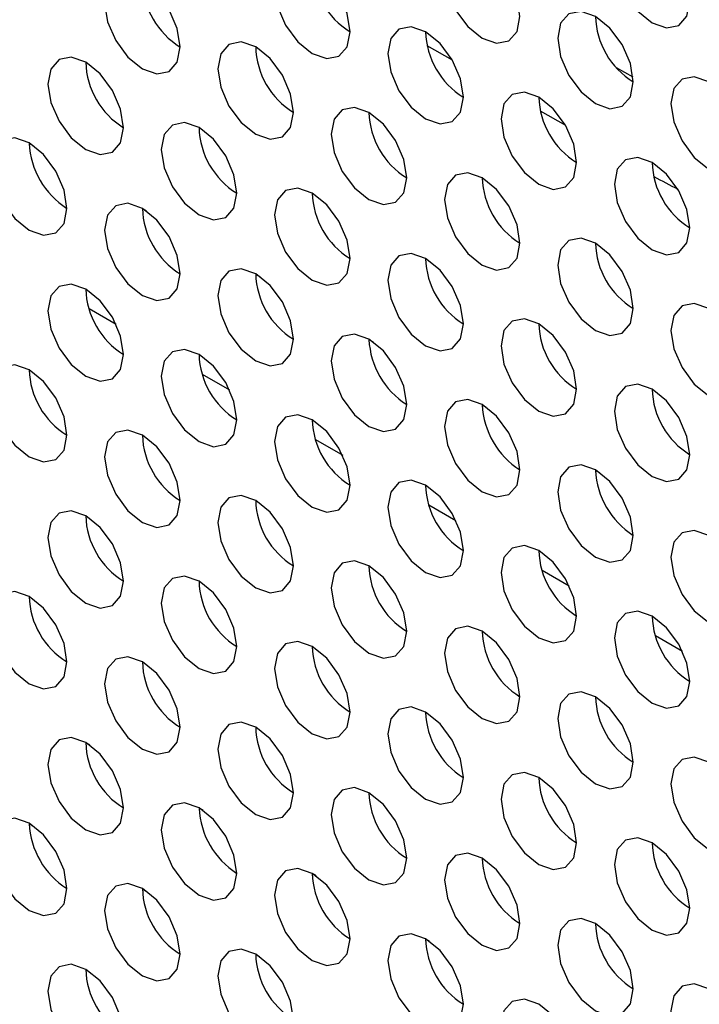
# Model space of a CAD drawing. Header units: millimetres. Extents: x 256 to 1374, y 313 to 1176.
# Tile 119 of 212: x 1076.84 to 1081.08, y 936.34 to 942.48. Entities that reach past the tile are written whole.
import ezdxf

# ---------------------------------------------------------------- set-up
doc = ezdxf.new("R2010")
doc.units = ezdxf.units.MM

msp = doc.modelspace()

# ---------------------------------------------------------------- linework, layer by layer
at = {"color": 7, "linetype": 'Continuous', "lineweight": 30}
for p, q in [((1079.5398, 942.2273), (1079.3826, 942.318)), ((1080.667, 942.1208), (1080.5647, 942.1799)), ((1080.2469, 941.8191), (1080.0897, 941.9098)), ((1076.897, 941.7095), (1076.9225, 941.6948)), ((1077.6041, 941.3013), (1077.6296, 941.2866)), ((1078.3112, 940.8931), (1078.3367, 940.8784)), ((1077.2708, 940.6772), (1077.4401, 940.5794)), ((1079.0183, 940.4849), (1079.0438, 940.4702)), ((1077.9779, 940.269), (1078.1472, 940.1712)), ((1079.7254, 940.0767), (1079.7509, 940.062)), ((1078.685, 939.8608), (1078.8543, 939.763)), ((1080.4325, 939.6685), (1080.458, 939.6538)), ((1079.3921, 939.4526), (1079.5614, 939.3548)), ((1080.0992, 939.0444), (1080.2686, 938.9466)), ((1080.8063, 938.6362), (1080.9757, 938.5384)), ((1077.2756, 937.9526), (1077.2505, 937.9671)), ((1077.9827, 937.5444), (1077.9577, 937.5589)), ((1076.897, 937.4637), (1076.9211, 937.4497)), ((1078.6899, 937.1362), (1078.6648, 937.1507)), ((1077.6041, 937.0555), (1077.6282, 937.0415)), ((1079.397, 936.728), (1079.3719, 936.7425)), ((1078.3112, 936.6473), (1078.3354, 936.6333))]:
    msp.add_line(p, q, dxfattribs=at)
at = {"color": 7, "linetype": 'Continuous', "lineweight": 30, "flags": 128}
for points in [[(1081.0218, 942.5961), (1081.0038, 942.7106), (1080.9527, 942.8284), (1080.8763, 942.9315), (1080.7861, 943.0043), (1080.6959, 943.0357), (1080.6194, 943.0208), (1080.5683, 942.962), (1080.5504, 942.8682), (1080.5683, 942.7537), (1080.6194, 942.6359), (1080.6959, 942.5328), (1080.7861, 942.46), (1080.8763, 942.4286), (1080.9527, 942.4435), (1081.0038, 942.5023), (1081.0218, 942.5961)], [(1079.9611, 942.5007), (1079.9432, 942.6152), (1079.8921, 942.733), (1079.8156, 942.8362), (1079.7254, 942.909), (1079.6352, 942.9403), (1079.5587, 942.9255), (1079.5077, 942.8667), (1079.4897, 942.7729), (1079.5077, 942.6583), (1079.5587, 942.5405), (1079.6352, 942.4374), (1079.7254, 942.3646), (1079.8156, 942.3333), (1079.8921, 942.3481), (1079.9432, 942.4069), (1079.9611, 942.5007)], [(1078.9005, 942.4054), (1078.8825, 942.5199), (1078.8314, 942.6377), (1078.755, 942.7408), (1078.6648, 942.8136), (1078.5746, 942.845), (1078.4981, 942.8301), (1078.447, 942.7713), (1078.4291, 942.6775), (1078.447, 942.563), (1078.4981, 942.4452), (1078.5746, 942.342), (1078.6648, 942.2692), (1078.755, 942.2379), (1078.8314, 942.2527), (1078.8825, 942.3116), (1078.9005, 942.4054)], [(1077.8398, 942.31), (1077.8219, 942.4245), (1077.7708, 942.5423), (1077.6943, 942.6455), (1077.6041, 942.7182), (1077.5139, 942.7496), (1077.4374, 942.7347), (1077.3863, 942.6759), (1077.3684, 942.5821), (1077.3863, 942.4676), (1077.4374, 942.3498), (1077.5139, 942.2467), (1077.6041, 942.1739), (1077.6943, 942.1425), (1077.7708, 942.1574), (1077.8219, 942.2162), (1077.8398, 942.31)], [(1080.6682, 942.0925), (1080.6503, 942.207), (1080.5992, 942.3248), (1080.5227, 942.428), (1080.4325, 942.5008), (1080.3423, 942.5321), (1080.2659, 942.5173), (1080.2148, 942.4585), (1080.1968, 942.3647), (1080.2148, 942.2501), (1080.2659, 942.1323), (1080.3423, 942.0292), (1080.4325, 941.9564), (1080.5227, 941.925), (1080.5992, 941.9399), (1080.6503, 941.9987), (1080.6682, 942.0925)], [(1079.6076, 941.9972), (1079.5896, 942.1117), (1079.5385, 942.2295), (1079.4621, 942.3326), (1079.3719, 942.4054), (1079.2817, 942.4368), (1079.2052, 942.4219), (1079.1541, 942.3631), (1079.1362, 942.2693), (1079.1541, 942.1548), (1079.2052, 942.037), (1079.2817, 941.9338), (1079.3719, 941.861), (1079.4621, 941.8297), (1079.5385, 941.8445), (1079.5896, 941.9033), (1079.6076, 941.9972)], [(1078.5469, 941.9018), (1078.529, 942.0163), (1078.4779, 942.1341), (1078.4014, 942.2372), (1078.3112, 942.31), (1078.221, 942.3414), (1078.1445, 942.3265), (1078.0934, 942.2677), (1078.0755, 942.1739), (1078.0934, 942.0594), (1078.1445, 941.9416), (1078.221, 941.8385), (1078.3112, 941.7657), (1078.4014, 941.7343), (1078.4779, 941.7492), (1078.529, 941.808), (1078.5469, 941.9018)], [(1077.4862, 941.8064), (1077.4683, 941.9209), (1077.4172, 942.0387), (1077.3407, 942.1419), (1077.2505, 942.2147), (1077.1603, 942.246), (1077.0839, 942.2312), (1077.0328, 942.1724), (1077.0148, 942.0786), (1077.0328, 941.964), (1077.0839, 941.8462), (1077.1603, 941.7431), (1077.2505, 941.6703), (1077.3407, 941.639), (1077.4172, 941.6538), (1077.4683, 941.7126), (1077.4862, 941.8064)], [(1081.3753, 941.6843), (1081.3574, 941.7988), (1081.3063, 941.9166), (1081.2298, 942.0198), (1081.1396, 942.0926), (1081.0494, 942.1239), (1080.973, 942.1091), (1080.9219, 942.0502), (1080.9039, 941.9564), (1080.9219, 941.8419), (1080.973, 941.7241), (1081.0494, 941.621), (1081.1396, 941.5482), (1081.2298, 941.5168), (1081.3063, 941.5317), (1081.3574, 941.5905), (1081.3753, 941.6843)], [(1080.3147, 941.5889), (1080.2967, 941.7035), (1080.2456, 941.8213), (1080.1692, 941.9244), (1080.079, 941.9972), (1079.9888, 942.0285), (1079.9123, 942.0137), (1079.8612, 941.9549), (1079.8433, 941.8611), (1079.8612, 941.7466), (1079.9123, 941.6288), (1079.9888, 941.5256), (1080.079, 941.4528), (1080.1692, 941.4215), (1080.2456, 941.4363), (1080.2967, 941.4951), (1080.3147, 941.5889)], [(1079.254, 941.4936), (1079.2361, 941.6081), (1079.185, 941.7259), (1079.1085, 941.829), (1079.0183, 941.9018), (1078.9281, 941.9332), (1078.8516, 941.9183), (1078.8005, 941.8595), (1078.7826, 941.7657), (1078.8005, 941.6512), (1078.8516, 941.5334), (1078.9281, 941.4303), (1079.0183, 941.3575), (1079.1085, 941.3261), (1079.185, 941.341), (1079.2361, 941.3998), (1079.254, 941.4936)], [(1078.1933, 941.3982), (1078.1754, 941.5127), (1078.1243, 941.6305), (1078.0478, 941.7337), (1077.9576, 941.8065), (1077.8674, 941.8378), (1077.791, 941.823), (1077.7399, 941.7642), (1077.7219, 941.6704), (1077.7399, 941.5558), (1077.791, 941.438), (1077.8674, 941.3349), (1077.9576, 941.2621), (1078.0478, 941.2308), (1078.1243, 941.2456), (1078.1754, 941.3044), (1078.1933, 941.3982)], [(1077.1327, 941.3029), (1077.1147, 941.4174), (1077.0637, 941.5352), (1076.9872, 941.6383), (1076.897, 941.7111), (1076.8068, 941.7425), (1076.7303, 941.7276), (1076.6792, 941.6688), (1076.6613, 941.575), (1076.6792, 941.4605), (1076.7303, 941.3427), (1076.8068, 941.2395), (1076.897, 941.1667), (1076.9872, 941.1354), (1077.0637, 941.1503), (1077.1147, 941.2091), (1077.1327, 941.3029)], [(1081.0218, 941.1807), (1081.0038, 941.2953), (1080.9527, 941.4131), (1080.8763, 941.5162), (1080.7861, 941.589), (1080.6959, 941.6203), (1080.6194, 941.6055), (1080.5683, 941.5467), (1080.5504, 941.4529), (1080.5683, 941.3384), (1080.6194, 941.2206), (1080.6959, 941.1174), (1080.7861, 941.0446), (1080.8763, 941.0133), (1080.9527, 941.0281), (1081.0038, 941.0869), (1081.0218, 941.1807)], [(1079.9611, 941.0854), (1079.9432, 941.1999), (1079.8921, 941.3177), (1079.8156, 941.4208), (1079.7254, 941.4936), (1079.6352, 941.525), (1079.5587, 941.5101), (1079.5077, 941.4513), (1079.4897, 941.3575), (1079.5077, 941.243), (1079.5587, 941.1252), (1079.6352, 941.0221), (1079.7254, 940.9493), (1079.8156, 940.9179), (1079.8921, 940.9328), (1079.9432, 940.9916), (1079.9611, 941.0854)], [(1078.9005, 940.99), (1078.8825, 941.1045), (1078.8314, 941.2223), (1078.755, 941.3255), (1078.6648, 941.3983), (1078.5746, 941.4296), (1078.4981, 941.4148), (1078.447, 941.356), (1078.4291, 941.2622), (1078.447, 941.1476), (1078.4981, 941.0298), (1078.5746, 940.9267), (1078.6648, 940.8539), (1078.755, 940.8226), (1078.8314, 940.8374), (1078.8825, 940.8962), (1078.9005, 940.99)], [(1077.8398, 940.8947), (1077.8219, 941.0092), (1077.7708, 941.127), (1077.6943, 941.2301), (1077.6041, 941.3029), (1077.5139, 941.3343), (1077.4374, 941.3194), (1077.3863, 941.2606), (1077.3684, 941.1668), (1077.3863, 941.0523), (1077.4374, 940.9345), (1077.5139, 940.8313), (1077.6041, 940.7585), (1077.6943, 940.7272), (1077.7708, 940.742), (1077.8219, 940.8009), (1077.8398, 940.8947)], [(1080.6682, 940.6772), (1080.6503, 940.7917), (1080.5992, 940.9095), (1080.5227, 941.0126), (1080.4325, 941.0854), (1080.3423, 941.1168), (1080.2659, 941.1019), (1080.2148, 941.0431), (1080.1968, 940.9493), (1080.2148, 940.8348), (1080.2659, 940.717), (1080.3423, 940.6139), (1080.4325, 940.5411), (1080.5227, 940.5097), (1080.5992, 940.5246), (1080.6503, 940.5834), (1080.6682, 940.6772)], [(1079.6076, 940.5818), (1079.5896, 940.6963), (1079.5385, 940.8141), (1079.4621, 940.9173), (1079.3719, 940.9901), (1079.2817, 941.0214), (1079.2052, 941.0066), (1079.1541, 940.9478), (1079.1362, 940.854), (1079.1541, 940.7394), (1079.2052, 940.6216), (1079.2817, 940.5185), (1079.3719, 940.4457), (1079.4621, 940.4143), (1079.5385, 940.4292), (1079.5896, 940.488), (1079.6076, 940.5818)], [(1078.5469, 940.4865), (1078.529, 940.601), (1078.4779, 940.7188), (1078.4014, 940.8219), (1078.3112, 940.8947), (1078.221, 940.9261), (1078.1445, 940.9112), (1078.0934, 940.8524), (1078.0755, 940.7586), (1078.0934, 940.6441), (1078.1445, 940.5263), (1078.221, 940.4231), (1078.3112, 940.3503), (1078.4014, 940.319), (1078.4779, 940.3338), (1078.529, 940.3926), (1078.5469, 940.4865)], [(1077.4862, 940.3911), (1077.4683, 940.5056), (1077.4172, 940.6234), (1077.3407, 940.7265), (1077.2505, 940.7993), (1077.1603, 940.8307), (1077.0839, 940.8158), (1077.0328, 940.757), (1077.0148, 940.6632), (1077.0328, 940.5487), (1077.0839, 940.4309), (1077.1603, 940.3278), (1077.2505, 940.255), (1077.3407, 940.2236), (1077.4172, 940.2385), (1077.4683, 940.2973), (1077.4862, 940.3911)], [(1081.3753, 940.269), (1081.3574, 940.3835), (1081.3063, 940.5013), (1081.2298, 940.6044), (1081.1396, 940.6772), (1081.0494, 940.7086), (1080.973, 940.6937), (1080.9219, 940.6349), (1080.9039, 940.5411), (1080.9219, 940.4266), (1080.973, 940.3088), (1081.0494, 940.2056), (1081.1396, 940.1329), (1081.2298, 940.1015), (1081.3063, 940.1164), (1081.3574, 940.1752), (1081.3753, 940.269)], [(1080.3147, 940.1736), (1080.2967, 940.2881), (1080.2456, 940.4059), (1080.1692, 940.5091), (1080.079, 940.5819), (1079.9888, 940.6132), (1079.9123, 940.5984), (1079.8612, 940.5395), (1079.8433, 940.4457), (1079.8612, 940.3312), (1079.9123, 940.2134), (1079.9888, 940.1103), (1080.079, 940.0375), (1080.1692, 940.0061), (1080.2456, 940.021), (1080.2967, 940.0798), (1080.3147, 940.1736)], [(1079.254, 940.0783), (1079.2361, 940.1928), (1079.185, 940.3106), (1079.1085, 940.4137), (1079.0183, 940.4865), (1078.9281, 940.5178), (1078.8516, 940.503), (1078.8005, 940.4442), (1078.7826, 940.3504), (1078.8005, 940.2359), (1078.8516, 940.1181), (1078.9281, 940.0149), (1079.0183, 939.9421), (1079.1085, 939.9108), (1079.185, 939.9256), (1079.2361, 939.9844), (1079.254, 940.0783)], [(1078.1933, 939.9829), (1078.1754, 940.0974), (1078.1243, 940.2152), (1078.0478, 940.3183), (1077.9576, 940.3911), (1077.8674, 940.4225), (1077.791, 940.4076), (1077.7399, 940.3488), (1077.7219, 940.255), (1077.7399, 940.1405), (1077.791, 940.0227), (1077.8674, 939.9196), (1077.9576, 939.8468), (1078.0478, 939.8154), (1078.1243, 939.8303), (1078.1754, 939.8891), (1078.1933, 939.9829)], [(1077.1327, 939.8875), (1077.1147, 940.002), (1077.0637, 940.1198), (1076.9872, 940.223), (1076.897, 940.2958), (1076.8068, 940.3271), (1076.7303, 940.3123), (1076.6792, 940.2535), (1076.6613, 940.1597), (1076.6792, 940.0451), (1076.7303, 939.9273), (1076.8068, 939.8242), (1076.897, 939.7514), (1076.9872, 939.7201), (1077.0637, 939.7349), (1077.1147, 939.7937), (1077.1327, 939.8875)], [(1081.0218, 939.7654), (1081.0038, 939.8799), (1080.9527, 939.9977), (1080.8763, 940.1009), (1080.7861, 940.1737), (1080.6959, 940.205), (1080.6194, 940.1902), (1080.5683, 940.1313), (1080.5504, 940.0375), (1080.5683, 939.923), (1080.6194, 939.8052), (1080.6959, 939.7021), (1080.7861, 939.6293), (1080.8763, 939.5979), (1080.9527, 939.6128), (1081.0038, 939.6716), (1081.0218, 939.7654)], [(1079.9611, 939.67), (1079.9432, 939.7846), (1079.8921, 939.9024), (1079.8156, 940.0055), (1079.7254, 940.0783), (1079.6352, 940.1096), (1079.5587, 940.0948), (1079.5077, 940.036), (1079.4897, 939.9422), (1079.5077, 939.8277), (1079.5587, 939.7099), (1079.6352, 939.6067), (1079.7254, 939.5339), (1079.8156, 939.5026), (1079.8921, 939.5174), (1079.9432, 939.5762), (1079.9611, 939.67)], [(1078.9005, 939.5747), (1078.8825, 939.6892), (1078.8314, 939.807), (1078.755, 939.9101), (1078.6648, 939.9829), (1078.5746, 940.0143), (1078.4981, 939.9994), (1078.447, 939.9406), (1078.4291, 939.8468), (1078.447, 939.7323), (1078.4981, 939.6145), (1078.5746, 939.5114), (1078.6648, 939.4386), (1078.755, 939.4072), (1078.8314, 939.4221), (1078.8825, 939.4809), (1078.9005, 939.5747)], [(1077.8398, 939.4793), (1077.8219, 939.5938), (1077.7708, 939.7116), (1077.6943, 939.8148), (1077.6041, 939.8876), (1077.5139, 939.9189), (1077.4374, 939.9041), (1077.3863, 939.8453), (1077.3684, 939.7515), (1077.3863, 939.6369), (1077.4374, 939.5191), (1077.5139, 939.416), (1077.6041, 939.3432), (1077.6943, 939.3119), (1077.7708, 939.3267), (1077.8219, 939.3855), (1077.8398, 939.4793)], [(1080.6682, 939.2618), (1080.6503, 939.3764), (1080.5992, 939.4942), (1080.5227, 939.5973), (1080.4325, 939.6701), (1080.3423, 939.7014), (1080.2659, 939.6866), (1080.2148, 939.6278), (1080.1968, 939.534), (1080.2148, 939.4195), (1080.2659, 939.3017), (1080.3423, 939.1985), (1080.4325, 939.1257), (1080.5227, 939.0944), (1080.5992, 939.1092), (1080.6503, 939.168), (1080.6682, 939.2618)], [(1079.6076, 939.1665), (1079.5896, 939.281), (1079.5385, 939.3988), (1079.4621, 939.5019), (1079.3719, 939.5747), (1079.2817, 939.6061), (1079.2052, 939.5912), (1079.1541, 939.5324), (1079.1362, 939.4386), (1079.1541, 939.3241), (1079.2052, 939.2063), (1079.2817, 939.1032), (1079.3719, 939.0304), (1079.4621, 938.999), (1079.5385, 939.0139), (1079.5896, 939.0727), (1079.6076, 939.1665)], [(1078.5469, 939.0711), (1078.529, 939.1856), (1078.4779, 939.3034), (1078.4014, 939.4066), (1078.3112, 939.4794), (1078.221, 939.5107), (1078.1445, 939.4959), (1078.0934, 939.4371), (1078.0755, 939.3432), (1078.0934, 939.2287), (1078.1445, 939.1109), (1078.221, 939.0078), (1078.3112, 938.935), (1078.4014, 938.9037), (1078.4779, 938.9185), (1078.529, 938.9773), (1078.5469, 939.0711)], [(1077.4862, 938.9757), (1077.4683, 939.0903), (1077.4172, 939.2081), (1077.3407, 939.3112), (1077.2505, 939.384), (1077.1603, 939.4154), (1077.0839, 939.4005), (1077.0328, 939.3417), (1077.0148, 939.2479), (1077.0328, 939.1334), (1077.0839, 939.0156), (1077.1603, 938.9124), (1077.2505, 938.8396), (1077.3407, 938.8083), (1077.4172, 938.8231), (1077.4683, 938.8819), (1077.4862, 938.9757)], [(1081.3753, 938.8536), (1081.3574, 938.9682), (1081.3063, 939.086), (1081.2298, 939.1891), (1081.1396, 939.2619), (1081.0494, 939.2932), (1080.973, 939.2784), (1080.9219, 939.2196), (1080.9039, 939.1258), (1080.9219, 939.0113), (1080.973, 938.8935), (1081.0494, 938.7903), (1081.1396, 938.7175), (1081.2298, 938.6862), (1081.3063, 938.701), (1081.3574, 938.7598), (1081.3753, 938.8536)], [(1080.3147, 938.7583), (1080.2967, 938.8728), (1080.2456, 938.9906), (1080.1692, 939.0937), (1080.079, 939.1665), (1079.9888, 939.1979), (1079.9123, 939.183), (1079.8612, 939.1242), (1079.8433, 939.0304), (1079.8612, 938.9159), (1079.9123, 938.7981), (1079.9888, 938.6949), (1080.079, 938.6222), (1080.1692, 938.5908), (1080.2456, 938.6057), (1080.2967, 938.6645), (1080.3147, 938.7583)], [(1079.254, 938.6629), (1079.2361, 938.7774), (1079.185, 938.8952), (1079.1085, 938.9984), (1079.0183, 939.0712), (1078.9281, 939.1025), (1078.8516, 939.0877), (1078.8005, 939.0288), (1078.7826, 938.935), (1078.8005, 938.8205), (1078.8516, 938.7027), (1078.9281, 938.5996), (1079.0183, 938.5268), (1079.1085, 938.4954), (1079.185, 938.5103), (1079.2361, 938.5691), (1079.254, 938.6629)], [(1078.1933, 938.5675), (1078.1754, 938.6821), (1078.1243, 938.7999), (1078.0478, 938.903), (1077.9576, 938.9758), (1077.8674, 939.0071), (1077.791, 938.9923), (1077.7399, 938.9335), (1077.7219, 938.8397), (1077.7399, 938.7252), (1077.791, 938.6074), (1077.8674, 938.5042), (1077.9576, 938.4314), (1078.0478, 938.4001), (1078.1243, 938.4149), (1078.1754, 938.4737), (1078.1933, 938.5675)], [(1077.1327, 938.4722), (1077.1147, 938.5867), (1077.0637, 938.7045), (1076.9872, 938.8076), (1076.897, 938.8804), (1076.8068, 938.9118), (1076.7303, 938.8969), (1076.6792, 938.8381), (1076.6613, 938.7443), (1076.6792, 938.6298), (1076.7303, 938.512), (1076.8068, 938.4089), (1076.897, 938.3361), (1076.9872, 938.3047), (1077.0637, 938.3196), (1077.1147, 938.3784), (1077.1327, 938.4722)], [(1081.0218, 938.3501), (1081.0038, 938.4646), (1080.9527, 938.5824), (1080.8763, 938.6855), (1080.7861, 938.7583), (1080.6959, 938.7897), (1080.6194, 938.7748), (1080.5683, 938.716), (1080.5504, 938.6222), (1080.5683, 938.5077), (1080.6194, 938.3899), (1080.6959, 938.2867), (1080.7861, 938.214), (1080.8763, 938.1826), (1080.9527, 938.1975), (1081.0038, 938.2563), (1081.0218, 938.3501)], [(1079.9611, 938.2547), (1079.9432, 938.3692), (1079.8921, 938.487), (1079.8156, 938.5902), (1079.7254, 938.663), (1079.6352, 938.6943), (1079.5587, 938.6795), (1079.5077, 938.6206), (1079.4897, 938.5268), (1079.5077, 938.4123), (1079.5587, 938.2945), (1079.6352, 938.1914), (1079.7254, 938.1186), (1079.8156, 938.0872), (1079.8921, 938.1021), (1079.9432, 938.1609), (1079.9611, 938.2547)], [(1078.9005, 938.1593), (1078.8825, 938.2739), (1078.8314, 938.3917), (1078.755, 938.4948), (1078.6648, 938.5676), (1078.5746, 938.5989), (1078.4981, 938.5841), (1078.447, 938.5253), (1078.4291, 938.4315), (1078.447, 938.317), (1078.4981, 938.1992), (1078.5746, 938.096), (1078.6648, 938.0232), (1078.755, 937.9919), (1078.8314, 938.0067), (1078.8825, 938.0655), (1078.9005, 938.1593)], [(1077.8398, 938.064), (1077.8219, 938.1785), (1077.7708, 938.2963), (1077.6943, 938.3994), (1077.6041, 938.4722), (1077.5139, 938.5036), (1077.4374, 938.4887), (1077.3863, 938.4299), (1077.3684, 938.3361), (1077.3863, 938.2216), (1077.4374, 938.1038), (1077.5139, 938.0007), (1077.6041, 937.9279), (1077.6943, 937.8965), (1077.7708, 937.9114), (1077.8219, 937.9702), (1077.8398, 938.064)], [(1080.6682, 937.8465), (1080.6503, 937.961), (1080.5992, 938.0788), (1080.5227, 938.182), (1080.4325, 938.2548), (1080.3423, 938.2861), (1080.2659, 938.2712), (1080.2148, 938.2124), (1080.1968, 938.1186), (1080.2148, 938.0041), (1080.2659, 937.8863), (1080.3423, 937.7832), (1080.4325, 937.7104), (1080.5227, 937.679), (1080.5992, 937.6939), (1080.6503, 937.7527), (1080.6682, 937.8465)], [(1079.6076, 937.7511), (1079.5896, 937.8657), (1079.5385, 937.9835), (1079.4621, 938.0866), (1079.3719, 938.1594), (1079.2817, 938.1907), (1079.2052, 938.1759), (1079.1541, 938.1171), (1079.1362, 938.0233), (1079.1541, 937.9088), (1079.2052, 937.791), (1079.2817, 937.6878), (1079.3719, 937.615), (1079.4621, 937.5837), (1079.5385, 937.5985), (1079.5896, 937.6573), (1079.6076, 937.7511)], [(1078.5469, 937.6558), (1078.529, 937.7703), (1078.4779, 937.8881), (1078.4014, 937.9912), (1078.3112, 938.064), (1078.221, 938.0954), (1078.1445, 938.0805), (1078.0934, 938.0217), (1078.0755, 937.9279), (1078.0934, 937.8134), (1078.1445, 937.6956), (1078.221, 937.5925), (1078.3112, 937.5197), (1078.4014, 937.4883), (1078.4779, 937.5032), (1078.529, 937.562), (1078.5469, 937.6558)], [(1077.4862, 937.5604), (1077.4683, 937.6749), (1077.4172, 937.7927), (1077.3407, 937.8959), (1077.2505, 937.9687), (1077.1603, 938), (1077.0839, 937.9852), (1077.0328, 937.9264), (1077.0148, 937.8325), (1077.0328, 937.718), (1077.0839, 937.6002), (1077.1603, 937.4971), (1077.2505, 937.4243), (1077.3407, 937.393), (1077.4172, 937.4078), (1077.4683, 937.4666), (1077.4862, 937.5604)], [(1081.3753, 937.4383), (1081.3574, 937.5528), (1081.3063, 937.6706), (1081.2298, 937.7738), (1081.1396, 937.8465), (1081.0494, 937.8779), (1080.973, 937.863), (1080.9219, 937.8042), (1080.9039, 937.7104), (1080.9219, 937.5959), (1080.973, 937.4781), (1081.0494, 937.375), (1081.1396, 937.3022), (1081.2298, 937.2708), (1081.3063, 937.2857), (1081.3574, 937.3445), (1081.3753, 937.4383)], [(1080.3147, 937.3429), (1080.2967, 937.4575), (1080.2456, 937.5753), (1080.1692, 937.6784), (1080.079, 937.7512), (1079.9888, 937.7825), (1079.9123, 937.7677), (1079.8612, 937.7089), (1079.8433, 937.6151), (1079.8612, 937.5006), (1079.9123, 937.3828), (1079.9888, 937.2796), (1080.079, 937.2068), (1080.1692, 937.1755), (1080.2456, 937.1903), (1080.2967, 937.2491), (1080.3147, 937.3429)], [(1079.254, 937.2476), (1079.2361, 937.3621), (1079.185, 937.4799), (1079.1085, 937.583), (1079.0183, 937.6558), (1078.9281, 937.6872), (1078.8516, 937.6723), (1078.8005, 937.6135), (1078.7826, 937.5197), (1078.8005, 937.4052), (1078.8516, 937.2874), (1078.9281, 937.1843), (1079.0183, 937.1115), (1079.1085, 937.0801), (1079.185, 937.095), (1079.2361, 937.1538), (1079.254, 937.2476)], [(1078.1933, 937.1522), (1078.1754, 937.2667), (1078.1243, 937.3845), (1078.0478, 937.4877), (1077.9576, 937.5605), (1077.8674, 937.5918), (1077.791, 937.577), (1077.7399, 937.5182), (1077.7219, 937.4243), (1077.7399, 937.3098), (1077.791, 937.192), (1077.8674, 937.0889), (1077.9576, 937.0161), (1078.0478, 936.9847), (1078.1243, 936.9996), (1078.1754, 937.0584), (1078.1933, 937.1522)], [(1077.1327, 937.0568), (1077.1147, 937.1714), (1077.0637, 937.2892), (1076.9872, 937.3923), (1076.897, 937.4651), (1076.8068, 937.4964), (1076.7303, 937.4816), (1076.6792, 937.4228), (1076.6613, 937.329), (1076.6792, 937.2145), (1076.7303, 937.0967), (1076.8068, 936.9935), (1076.897, 936.9207), (1076.9872, 936.8894), (1077.0637, 936.9042), (1077.1147, 936.963), (1077.1327, 937.0568)], [(1081.0218, 936.9347), (1081.0038, 937.0492), (1080.9527, 937.167), (1080.8763, 937.2702), (1080.7861, 937.343), (1080.6959, 937.3743), (1080.6194, 937.3595), (1080.5683, 937.3007), (1080.5504, 937.2069), (1080.5683, 937.0923), (1080.6194, 936.9746), (1080.6959, 936.8714), (1080.7861, 936.7986), (1080.8763, 936.7673), (1080.9527, 936.7821), (1081.0038, 936.8409), (1081.0218, 936.9347)], [(1079.9611, 936.8394), (1079.9432, 936.9539), (1079.8921, 937.0717), (1079.8156, 937.1748), (1079.7254, 937.2476), (1079.6352, 937.279), (1079.5587, 937.2641), (1079.5077, 937.2053), (1079.4897, 937.1115), (1079.5077, 936.997), (1079.5587, 936.8792), (1079.6352, 936.776), (1079.7254, 936.7033), (1079.8156, 936.6719), (1079.8921, 936.6868), (1079.9432, 936.7456), (1079.9611, 936.8394)], [(1078.9005, 936.744), (1078.8825, 936.8585), (1078.8314, 936.9763), (1078.755, 937.0795), (1078.6648, 937.1523), (1078.5746, 937.1836), (1078.4981, 937.1687), (1078.447, 937.1099), (1078.4291, 937.0161), (1078.447, 936.9016), (1078.4981, 936.7838), (1078.5746, 936.6807), (1078.6648, 936.6079), (1078.755, 936.5765), (1078.8314, 936.5914), (1078.8825, 936.6502), (1078.9005, 936.744)], [(1077.8398, 936.6486), (1077.8219, 936.7632), (1077.7708, 936.881), (1077.6943, 936.9841), (1077.6041, 937.0569), (1077.5139, 937.0882), (1077.4374, 937.0734), (1077.3863, 937.0146), (1077.3684, 936.9208), (1077.3863, 936.8063), (1077.4374, 936.6885), (1077.5139, 936.5853), (1077.6041, 936.5125), (1077.6943, 936.4812), (1077.7708, 936.496), (1077.8219, 936.5548), (1077.8398, 936.6486)], [(1080.6682, 936.4312), (1080.6503, 936.5457), (1080.5992, 936.6635), (1080.5227, 936.7666), (1080.4325, 936.8394), (1080.3423, 936.8708), (1080.2659, 936.8559), (1080.2148, 936.7971), (1080.1968, 936.7033), (1080.2148, 936.5888), (1080.2659, 936.471), (1080.3423, 936.3678), (1080.4325, 936.2951), (1080.5227, 936.2637), (1080.5992, 936.2786), (1080.6503, 936.3374), (1080.6682, 936.4312)], [(1079.6076, 936.3358), (1079.5896, 936.4503), (1079.5385, 936.5681), (1079.4621, 936.6713), (1079.3719, 936.7441), (1079.2817, 936.7754), (1079.2052, 936.7605), (1079.1541, 936.7017), (1079.1362, 936.6079), (1079.1541, 936.4934), (1079.2052, 936.3756), (1079.2817, 936.2725), (1079.3719, 936.1997), (1079.4621, 936.1683), (1079.5385, 936.1832), (1079.5896, 936.242), (1079.6076, 936.3358)], [(1078.5469, 936.2404), (1078.529, 936.355), (1078.4779, 936.4728), (1078.4014, 936.5759), (1078.3112, 936.6487), (1078.221, 936.68), (1078.1445, 936.6652), (1078.0934, 936.6064), (1078.0755, 936.5126), (1078.0934, 936.3981), (1078.1445, 936.2803), (1078.221, 936.1771), (1078.3112, 936.1043), (1078.4014, 936.073), (1078.4779, 936.0878), (1078.529, 936.1466), (1078.5469, 936.2404)], [(1077.4862, 936.1451), (1077.4683, 936.2596), (1077.4172, 936.3774), (1077.3407, 936.4805), (1077.2505, 936.5533), (1077.1603, 936.5847), (1077.0839, 936.5698), (1077.0328, 936.511), (1077.0148, 936.4172), (1077.0328, 936.3027), (1077.0839, 936.1849), (1077.1603, 936.0818), (1077.2505, 936.009), (1077.3407, 935.9776), (1077.4172, 935.9925), (1077.4683, 936.0513), (1077.4862, 936.1451)], [(1081.3753, 936.023), (1081.3574, 936.1375), (1081.3063, 936.2553), (1081.2298, 936.3584), (1081.1396, 936.4312), (1081.0494, 936.4626), (1080.973, 936.4477), (1080.9219, 936.3889), (1080.9039, 936.2951), (1080.9219, 936.1806), (1080.973, 936.0628), (1081.0494, 935.9596), (1081.1396, 935.8868), (1081.2298, 935.8555), (1081.3063, 935.8704), (1081.3574, 935.9292), (1081.3753, 936.023)], [(1080.3147, 935.9276), (1080.2967, 936.0421), (1080.2456, 936.1599), (1080.1692, 936.2631), (1080.079, 936.3358), (1079.9888, 936.3672), (1079.9123, 936.3523), (1079.8612, 936.2935), (1079.8433, 936.1997), (1079.8612, 936.0852), (1079.9123, 935.9674), (1079.9888, 935.8643), (1080.079, 935.7915), (1080.1692, 935.7601), (1080.2456, 935.775), (1080.2967, 935.8338), (1080.3147, 935.9276)]]:
    msp.add_lwpolyline(points, dxfattribs=at)
at = {"color": 7, "linetype": 'Continuous', "lineweight": 30}
for centre, radius, start, end in [((1079.1602, 942.8275), 0.4957, 181.60081, 238.39327), ((1078.0996, 942.7321), 0.4957, 181.60081, 238.39327), ((1080.928, 942.5146), 0.4957, 181.60081, 238.39327), ((1079.8673, 942.4193), 0.4957, 181.60129, 238.39279), ((1078.8067, 942.3239), 0.4957, 181.60129, 238.39279), ((1077.746, 942.2285), 0.4957, 181.60174, 238.39284), ((1080.5744, 942.011), 0.4957, 181.60124, 238.39383), ((1079.5138, 941.9157), 0.4957, 181.60124, 238.39383), ((1078.4531, 941.8203), 0.4957, 181.60169, 238.39388), ((1077.409, 941.7346), 0.5126, 182.80436, 237.38399), ((1081.2816, 941.6029), 0.4957, 181.60251, 238.39256), ((1080.2209, 941.5075), 0.4957, 181.60251, 238.39256), ((1079.1602, 941.4121), 0.4957, 181.60125, 238.39332), ((1078.0996, 941.3168), 0.4957, 181.60125, 238.39332), ((1080.928, 941.0993), 0.4957, 181.60081, 238.39327), ((1079.8673, 941.0039), 0.4957, 181.60174, 238.39284), ((1078.8067, 940.9086), 0.4957, 181.60174, 238.39284), ((1077.746, 940.8132), 0.4957, 181.60166, 238.39292), ((1080.5744, 940.5957), 0.4957, 181.60169, 238.39388), ((1079.5303, 940.51), 0.5126, 182.80436, 237.38399), ((1078.4531, 940.405), 0.4957, 181.60161, 238.39395), ((1077.3925, 940.3096), 0.4957, 181.60161, 238.39395), ((1081.2816, 940.1875), 0.4957, 181.60295, 238.39261), ((1080.2374, 940.1018), 0.5126, 182.80556, 237.38279), ((1079.1602, 939.9968), 0.4957, 181.60118, 238.3934), ((1078.0996, 939.9014), 0.4957, 181.60118, 238.3934), ((1080.9446, 939.6936), 0.5126, 182.80621, 237.38214), ((1079.8673, 939.5886), 0.4957, 181.60166, 238.39292), ((1078.8067, 939.4932), 0.4957, 181.60166, 238.39292), ((1077.746, 939.3979), 0.4957, 181.60166, 238.39292), ((1080.5744, 939.1804), 0.4957, 181.60161, 238.39395), ((1079.5138, 939.085), 0.4957, 181.60161, 238.39395), ((1078.4531, 938.9897), 0.4957, 181.60161, 238.39395), ((1077.3925, 938.8943), 0.4957, 181.60212, 238.39295), ((1081.2816, 938.7722), 0.4957, 181.60288, 238.39268), ((1080.2209, 938.6768), 0.4957, 181.60288, 238.39268), ((1079.1602, 938.5814), 0.4957, 181.60118, 238.3934), ((1078.0996, 938.4861), 0.4957, 181.60169, 238.3924), ((1080.928, 938.2686), 0.4957, 181.60118, 238.3934), ((1079.8673, 938.1732), 0.4957, 181.60166, 238.39292), ((1078.8067, 938.0779), 0.4957, 181.60217, 238.39192), ((1077.746, 937.9825), 0.4957, 181.60217, 238.39192), ((1080.5744, 937.765), 0.4957, 181.60161, 238.39395), ((1079.5138, 937.6697), 0.4957, 181.60212, 238.39295), ((1078.4697, 937.5839), 0.5126, 182.79967, 237.38323), ((1077.409, 937.4886), 0.5126, 182.78428, 237.38425), ((1081.2816, 937.3568), 0.4957, 181.60288, 238.39268), ((1080.2209, 937.2615), 0.4957, 181.60339, 238.39168), ((1079.1602, 937.1661), 0.4957, 181.60169, 238.3924), ((1078.0996, 937.0707), 0.4957, 181.60169, 238.3924), ((1080.928, 936.8533), 0.4957, 181.60169, 238.3924), ((1079.8674, 936.7579), 0.4957, 181.60217, 238.39192), ((1078.8067, 936.6625), 0.4957, 181.60217, 238.39192), ((1077.746, 936.5672), 0.4957, 181.60217, 238.39192)]:
    msp.add_arc(centre, radius, start, end, dxfattribs=at)
msp.add_ellipse((1078.2232, 948.7611), major_axis=(-4.33, 7.5001), ratio=0.333351, start_param=2.635049, end_param=2.670511, dxfattribs=at)

doc.saveas('drawing.dxf')
